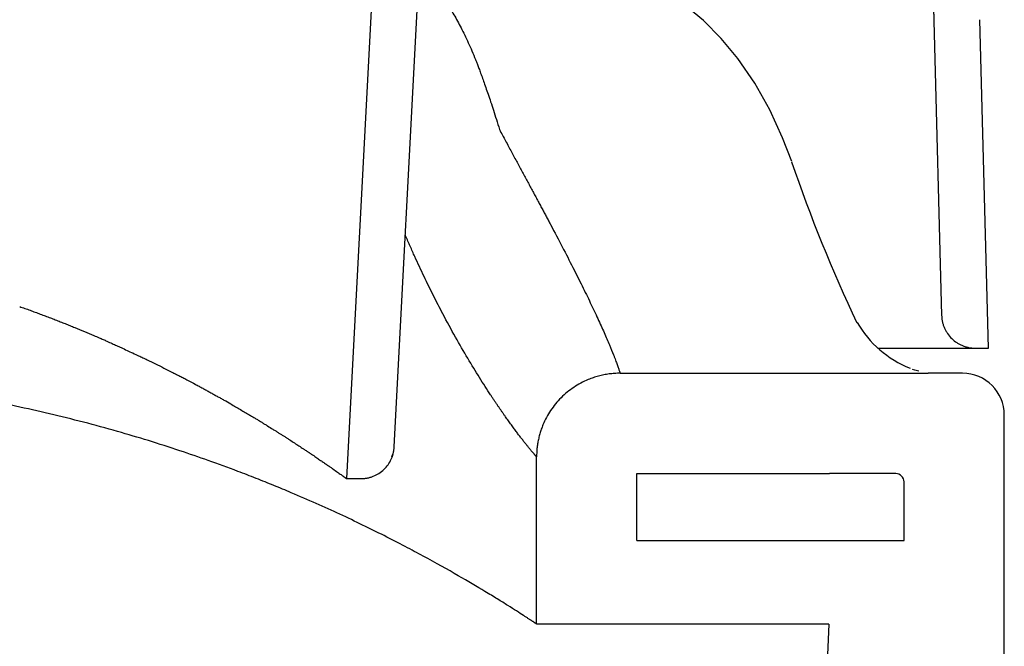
# Model space of a CAD drawing. Header units: millimetres. Extents: x 1038.064 to 1038.644, y 1038.256 to 1038.809.
# Tile 8 of 9: x 1038.526 to 1038.644, y 1038.672 to 1038.747. Entities that reach past the tile are written whole.
import ezdxf

# ---------------------------------------------------------------- set-up
doc = ezdxf.new("R2010")
doc.units = ezdxf.units.MM
doc.layers.add('SANINDUSA', color=3, linetype='Continuous')

msp = doc.modelspace()

# ---------------------------------------------------------------- linework, layer by layer
at = {"layer": 'SANINDUSA'}
for p, q in [((1038.568646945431, 1038.765359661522), (1038.564829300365, 1038.69251465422)), ((1038.570535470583, 1038.69630459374), (1038.573955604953, 1038.761564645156)), ((1038.63515463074, 1038.747275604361), (1038.636077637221, 1038.712032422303)), ((1038.641681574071, 1038.70813718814), (1038.640652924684, 1038.747419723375)), ((1038.640076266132, 1038.70813714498), (1038.641681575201, 1038.70813714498)), ((1038.59758015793, 1038.705121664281), (1038.63445290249, 1038.705121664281)), ((1038.638580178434, 1038.705121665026), (1038.63445290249, 1038.705121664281)), ((1038.643580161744, 1038.609219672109), (1038.643580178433, 1038.700121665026)), ((1038.570257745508, 1038.695178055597), (1038.570419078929, 1038.695531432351)), ((1038.587580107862, 1038.675121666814), (1038.587580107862, 1038.695121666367)), ((1038.59958013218, 1038.693121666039), (1038.622660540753, 1038.693121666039)), ((1038.59958013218, 1038.685121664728), (1038.59958013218, 1038.693121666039)), ((1038.630580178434, 1038.693121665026), (1038.622660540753, 1038.693121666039)), ((1038.564829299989, 1038.692514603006), (1038.56653934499, 1038.692513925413)), ((1038.63158019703, 1038.685121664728), (1038.631580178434, 1038.692121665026)), ((1038.622580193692, 1038.685121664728), (1038.63158019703, 1038.685121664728)), ((1038.622580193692, 1038.675121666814), (1038.587580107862, 1038.675121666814))]:
    msp.add_line(p, q, dxfattribs=at)
at = {"layer": 'SANINDUSA', "flags": 128}
for points in [[(1038.618123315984, 1038.730452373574), (1038.617042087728, 1038.733307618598), (1038.615504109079, 1038.736634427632), (1038.613706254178, 1038.739824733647), (1038.611663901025, 1038.742794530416), (1038.609673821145, 1038.745186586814), (1038.607554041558, 1038.747308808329), (1038.605314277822, 1038.74916373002), (1038.602738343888, 1038.750889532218), (1038.600225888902, 1038.752229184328), (1038.597420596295, 1038.753385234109), (1038.594532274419, 1038.754245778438), (1038.591572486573, 1038.754815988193), (1038.588547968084, 1038.755100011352), (1038.58702083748, 1038.755099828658)], [(1038.633335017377, 1038.705364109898), (1038.63284792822, 1038.705491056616), (1038.63260462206, 1038.705586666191)], [(1038.622580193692, 1038.675121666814), (1038.622148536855, 1038.665031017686), (1038.620865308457, 1038.654976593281), (1038.61874821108, 1038.645064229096), (1038.615814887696, 1038.63539977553), (1038.612066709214, 1038.626021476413), (1038.607527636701, 1038.616959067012), (1038.602249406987, 1038.608306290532), (1038.59628381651, 1038.60015690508), (1038.589626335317, 1038.592570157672), (1038.582319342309, 1038.585557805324), (1038.574477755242, 1038.579133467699), (1038.566216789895, 1038.573310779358), (1038.55658584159, 1038.567384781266), (1038.546634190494, 1038.561996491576), (1038.536407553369, 1038.557170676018), (1038.525928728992, 1038.552920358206), (1038.515222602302, 1038.549253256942), (1038.504338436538, 1038.546186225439), (1038.494759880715, 1038.54401599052), (1038.485088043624, 1038.542308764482)]]:
    msp.add_lwpolyline(points, dxfattribs=at)
at = {"layer": 'SANINDUSA'}
for centre, radius, start, end in [((1038.791039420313, 1038.789414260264), 0.1827147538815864, 198.8356541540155, 205.357207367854), ((1038.636936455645, 1038.717468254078), 0.01262651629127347, 209.7484799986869, 248.4071513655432), ((1038.638580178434, 1038.700121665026), 0.005, 0, 90), ((1038.630580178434, 1038.692121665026), 0.001000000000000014, 0, 90)]:
    msp.add_arc(centre, radius, start, end, dxfattribs=at)
for points, knots in [([(1038.573503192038, 1038.752932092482), (1038.573528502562, 1038.752913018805), (1038.573664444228, 1038.752809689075), (1038.573909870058, 1038.752614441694), (1038.57423703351, 1038.752334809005), (1038.574562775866, 1038.752036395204), (1038.574887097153, 1038.751718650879), (1038.575209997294, 1038.751381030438), (1038.575531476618, 1038.7510229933), (1038.575851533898, 1038.750644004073), (1038.576170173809, 1038.75024353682), (1038.576487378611, 1038.749821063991), (1038.576995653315, 1038.749104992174), (1038.577689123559, 1038.748019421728), (1038.57855493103, 1038.746453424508), (1038.579417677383, 1038.744667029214), (1038.580032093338, 1038.743227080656), (1038.580418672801, 1038.742252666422), (1038.580589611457, 1038.741810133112), (1038.580783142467, 1038.741297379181), (1038.580999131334, 1038.740711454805), (1038.581237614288, 1038.740049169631), (1038.581498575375, 1038.739307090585), (1038.581782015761, 1038.738481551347), (1038.582087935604, 1038.737568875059), (1038.582416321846, 1038.736564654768), (1038.582767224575, 1038.735467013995), (1038.583008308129, 1038.734689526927), (1038.583132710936, 1038.734288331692)], [0.3270584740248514, 0.3270584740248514, 0.3270584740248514, 0.3270584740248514, 0.3312138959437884, 0.349420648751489, 0.3678559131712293, 0.3865204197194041, 0.4054148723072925, 0.4245399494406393, 0.4438963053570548, 0.4634845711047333, 0.4833053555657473, 0.5033592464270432, 0.52364681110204, 0.5812522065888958, 0.6413381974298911, 0.7039152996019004, 0.768992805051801, 0.7805423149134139, 0.7939819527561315, 0.8093117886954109, 0.8265318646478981, 0.8456422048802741, 0.8666428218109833, 0.8895337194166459, 0.9143148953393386, 0.9409863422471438, 0.9695480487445, 1, 1, 1, 1]), ([(1038.634883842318, 1038.75032229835), (1038.634908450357, 1038.750153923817), (1038.634957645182, 1038.74981732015), (1038.635018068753, 1038.749310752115), (1038.63506870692, 1038.748803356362), (1038.635108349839, 1038.748294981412), (1038.635138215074, 1038.747785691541), (1038.635149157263, 1038.747445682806), (1038.635154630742, 1038.747275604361)], [0, 0, 0, 0, 0.1667856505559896, 0.3334272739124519, 0.4999971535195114, 0.6665676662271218, 0.8332111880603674, 1, 1, 1, 1]), ([(1038.583132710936, 1038.734288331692), (1038.583255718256, 1038.734058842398), (1038.583500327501, 1038.733602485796), (1038.58386217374, 1038.732928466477), (1038.584217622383, 1038.732267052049), (1038.584566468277, 1038.731618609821), (1038.584908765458, 1038.730982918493), (1038.585244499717, 1038.730359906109), (1038.585573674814, 1038.729749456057), (1038.585896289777, 1038.72915145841), (1038.586212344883, 1038.728565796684), (1038.58652184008, 1038.727992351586), (1038.586824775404, 1038.727431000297), (1038.587121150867, 1038.72688161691), (1038.587410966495, 1038.726344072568), (1038.58769422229, 1038.725818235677), (1038.587970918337, 1038.725303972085), (1038.588241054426, 1038.724801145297), (1038.588504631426, 1038.724309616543), (1038.588761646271, 1038.723829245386), (1038.58901211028, 1038.723359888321), (1038.589663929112, 1038.722134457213), (1038.590666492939, 1038.720228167), (1038.591927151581, 1038.717780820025), (1038.593047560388, 1038.715551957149), (1038.594048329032, 1038.713499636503), (1038.594927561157, 1038.711625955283), (1038.595687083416, 1038.709941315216), (1038.596314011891, 1038.708485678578), (1038.596693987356, 1038.707552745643), (1038.59691451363, 1038.706986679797), (1038.59703040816, 1038.706682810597), (1038.597135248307, 1038.706402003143), (1038.597229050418, 1038.706145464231), (1038.597311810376, 1038.705914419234), (1038.597383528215, 1038.705710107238), (1038.597444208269, 1038.705533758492), (1038.597493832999, 1038.705386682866), (1038.597532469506, 1038.705269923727), (1038.597559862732, 1038.705185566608), (1038.597576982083, 1038.705131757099), (1038.597579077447, 1038.705125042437), (1038.597580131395, 1038.705121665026)], [0, 0, 0, 0, 0.01352828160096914, 0.02690199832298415, 0.04012125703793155, 0.05318616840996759, 0.06609684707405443, 0.07885341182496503, 0.09145598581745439, 0.1039046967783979, 0.1161996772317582, 0.1283410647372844, 0.1403290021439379, 0.1521636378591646, 0.1638451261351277, 0.1753736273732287, 0.1867493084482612, 0.1979723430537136, 0.2090429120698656, 0.2199612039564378, 0.2307274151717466, 0.2413417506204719, 0.3050714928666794, 0.3675729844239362, 0.4288965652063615, 0.4890955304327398, 0.5521158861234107, 0.6153813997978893, 0.6789560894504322, 0.7429030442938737, 0.7628798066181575, 0.7831147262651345, 0.8036094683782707, 0.8243656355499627, 0.845384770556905, 0.8666683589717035, 0.8882178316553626, 0.9100345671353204, 0.9321198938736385, 0.9544750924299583, 0.97710139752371, 1, 1, 1, 1]), ([(1038.587580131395, 1038.695121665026), (1038.587579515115, 1038.695122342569), (1038.587578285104, 1038.695123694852), (1038.587568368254, 1038.695134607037), (1038.587552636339, 1038.695152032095), (1038.587530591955, 1038.695176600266), (1038.587502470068, 1038.69520814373), (1038.587468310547, 1038.695246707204), (1038.587428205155, 1038.695292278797), (1038.58738223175, 1038.695344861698), (1038.587330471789, 1038.695404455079), (1038.587273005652, 1038.695471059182), (1038.587209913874, 1038.695544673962), (1038.587141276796, 1038.695625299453), (1038.587067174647, 1038.695712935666), (1038.586987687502, 1038.69580758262), (1038.586902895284, 1038.695909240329), (1038.586812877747, 1038.696017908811), (1038.586717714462, 1038.69613358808), (1038.586617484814, 1038.696256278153), (1038.586512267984, 1038.696385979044), (1038.586402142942, 1038.696522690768), (1038.586287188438, 1038.69666641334), (1038.586167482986, 1038.696817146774), (1038.586043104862, 1038.696974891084), (1038.58591413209, 1038.697139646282), (1038.585780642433, 1038.697311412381), (1038.585642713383, 1038.697490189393), (1038.585500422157, 1038.697675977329), (1038.585353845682, 1038.697868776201), (1038.585203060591, 1038.698068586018), (1038.585048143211, 1038.698275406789), (1038.584889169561, 1038.698489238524), (1038.584726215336, 1038.698710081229), (1038.584559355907, 1038.698937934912), (1038.584388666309, 1038.699172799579), (1038.584214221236, 1038.699414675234), (1038.584036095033, 1038.699663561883), (1038.583854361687, 1038.699919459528), (1038.583669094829, 1038.700182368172), (1038.583480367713, 1038.700452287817), (1038.583288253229, 1038.700729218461), (1038.583092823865, 1038.701013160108), (1038.58289415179, 1038.701304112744), (1038.582692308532, 1038.70160207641), (1038.582487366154, 1038.701907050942), (1038.582279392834, 1038.70221903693), (1038.581716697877, 1038.703070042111), (1038.580758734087, 1038.704558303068), (1038.579347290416, 1038.706868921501), (1038.577872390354, 1038.709421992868), (1038.576675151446, 1038.711620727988), (1038.575790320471, 1038.713316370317), (1038.575229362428, 1038.714416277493), (1038.574668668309, 1038.715542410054), (1038.574109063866, 1038.71669475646), (1038.573551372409, 1038.717873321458), (1038.572996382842, 1038.71907809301), (1038.572444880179, 1038.720309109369), (1038.57206848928, 1038.721173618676), (1038.571875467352, 1038.721624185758), (1038.571863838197, 1038.721651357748)], [0, 0, 0, 0, 0.01170448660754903, 0.02336053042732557, 0.03496891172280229, 0.04653042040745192, 0.05804585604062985, 0.06951602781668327, 0.08094175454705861, 0.09232386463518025, 0.1036631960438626, 0.114960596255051, 0.1262169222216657, 0.1374330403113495, 0.1486098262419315, 0.1597481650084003, 0.1708489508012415, 0.1819130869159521, 0.1929414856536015, 0.2039350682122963, 0.21489476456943, 0.2258215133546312, 0.2367162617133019, 0.2475799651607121, 0.2584135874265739, 0.269218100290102, 0.2799944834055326, 0.2907437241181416, 0.3014668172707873, 0.3121647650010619, 0.3228385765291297, 0.3334892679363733, 0.3441178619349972, 0.3547253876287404, 0.3653128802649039, 0.375881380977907, 0.386431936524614, 0.3969655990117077, 0.4074834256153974, 0.4179864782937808, 0.428475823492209, 0.4389525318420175, 0.4494176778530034, 0.4598723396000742, 0.4703175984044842, 0.480754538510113, 0.4911842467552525, 0.5016078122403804, 0.5641804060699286, 0.6264269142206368, 0.6885903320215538, 0.7509146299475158, 0.7736538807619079, 0.7963393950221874, 0.8189826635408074, 0.8415952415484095, 0.8641887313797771, 0.8867747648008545, 0.9093649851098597, 0.9319710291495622, 0.9334208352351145, 0.9334208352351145, 0.9334208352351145, 0.9334208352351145]), ([(1038.525689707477, 1038.713103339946), (1038.525897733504, 1038.713030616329), (1038.526313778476, 1038.712885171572), (1038.526930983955, 1038.712659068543), (1038.527544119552, 1038.7124307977), (1038.528153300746, 1038.712201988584), (1038.528556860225, 1038.712052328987), (1038.528758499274, 1038.711977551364)], [0, 0, 0, 0, 0.2000020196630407, 0.3999972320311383, 0.5999944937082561, 0.8001366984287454, 1, 1, 1, 1]), ([(1038.528758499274, 1038.711977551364), (1038.528958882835, 1038.711903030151), (1038.529359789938, 1038.711753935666), (1038.529954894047, 1038.711524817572), (1038.53054579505, 1038.711292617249), (1038.531132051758, 1038.711057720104), (1038.531713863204, 1038.71082104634), (1038.532483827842, 1038.710504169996), (1038.533436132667, 1038.710107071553), (1038.534185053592, 1038.709795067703), (1038.534559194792, 1038.709639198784)], [0, 0, 0, 0, 0.09989445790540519, 0.1998586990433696, 0.2998728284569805, 0.3999156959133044, 0.4999651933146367, 0.5999985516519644, 0.8001697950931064, 1, 1, 1, 1]), ([(1038.636077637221, 1038.712032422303), (1038.636080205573, 1038.711967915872), (1038.636085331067, 1038.711839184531), (1038.636104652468, 1038.711647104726), (1038.636132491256, 1038.711456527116), (1038.636182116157, 1038.711204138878), (1038.636266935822, 1038.710893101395), (1038.636404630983, 1038.710532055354), (1038.636576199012, 1038.710186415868), (1038.636848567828, 1038.709749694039), (1038.637265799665, 1038.709256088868), (1038.637770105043, 1038.708850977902), (1038.638213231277, 1038.708589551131), (1038.638563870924, 1038.708426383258), (1038.638928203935, 1038.708297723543), (1038.639303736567, 1038.70820583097), (1038.639687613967, 1038.708147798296), (1038.639946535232, 1038.708140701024), (1038.640076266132, 1038.70813714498)], [0, 0, 0, 0, 0.03135649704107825, 0.06257614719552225, 0.09373076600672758, 0.1248926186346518, 0.1874932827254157, 0.2500836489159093, 0.3123264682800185, 0.3746514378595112, 0.4998020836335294, 0.6242503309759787, 0.6868740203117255, 0.749414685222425, 0.8118355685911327, 0.8742656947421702, 0.9370016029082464, 1, 1, 1, 1]), ([(1038.534559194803, 1038.70963919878), (1038.534772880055, 1038.70954999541), (1038.535145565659, 1038.709394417), (1038.535670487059, 1038.70916652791), (1038.536191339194, 1038.708934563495), (1038.536735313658, 1038.708693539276), (1038.537300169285, 1038.708437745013), (1038.537896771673, 1038.708162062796), (1038.538539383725, 1038.70786530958), (1038.539237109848, 1038.707541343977), (1038.539692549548, 1038.707331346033), (1038.539925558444, 1038.707223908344)], [0, 0, 0, 0, 0.1146248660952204, 0.1999157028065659, 0.2852584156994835, 0.399996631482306, 0.4999844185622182, 0.5999993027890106, 0.7355975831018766, 0.8647282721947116, 1, 1, 1, 1]), ([(1038.53992555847, 1038.707223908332), (1038.540098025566, 1038.707143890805), (1038.540443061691, 1038.706983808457), (1038.54112411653, 1038.706659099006), (1038.54196266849, 1038.706246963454), (1038.542949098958, 1038.705750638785), (1038.543739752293, 1038.705346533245), (1038.544377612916, 1038.705025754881), (1038.544692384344, 1038.704865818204), (1038.544864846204, 1038.704778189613)], [0, 0, 0, 0, 0.09996987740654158, 0.19999884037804, 0.4000050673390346, 0.6000009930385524, 0.8000011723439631, 0.8904215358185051, 1, 1, 1, 1]), ([(1038.544864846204, 1038.704778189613), (1038.545021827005, 1038.704698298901), (1038.545335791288, 1038.704538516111), (1038.545953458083, 1038.704211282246), (1038.546561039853, 1038.703881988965), (1038.547160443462, 1038.703566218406), (1038.547604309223, 1038.703330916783), (1038.548041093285, 1038.703089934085), (1038.548400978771, 1038.702889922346), (1038.54868609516, 1038.702729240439), (1038.548899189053, 1038.702611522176), (1038.549111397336, 1038.702495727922), (1038.549251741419, 1038.702418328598), (1038.549321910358, 1038.702379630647)], [0, 0, 0, 0, 0.1002058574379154, 0.200413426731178, 0.4008262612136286, 0.5010310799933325, 0.6008238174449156, 0.7006196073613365, 0.8004158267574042, 0.8503462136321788, 0.9002095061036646, 0.9501069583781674, 1, 1, 1, 1]), ([(1038.597580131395, 1038.705121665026), (1038.597469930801, 1038.705120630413), (1038.597250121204, 1038.705118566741), (1038.596921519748, 1038.705102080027), (1038.596595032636, 1038.705075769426), (1038.596270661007, 1038.705038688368), (1038.595948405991, 1038.704991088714), (1038.595628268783, 1038.704932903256), (1038.595310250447, 1038.704864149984), (1038.594994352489, 1038.704784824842), (1038.594680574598, 1038.704694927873), (1038.594368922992, 1038.704594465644), (1038.594059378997, 1038.704483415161), (1038.593247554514, 1038.704162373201), (1038.591986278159, 1038.703493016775), (1038.590465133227, 1038.702237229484), (1038.589208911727, 1038.700715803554), (1038.588502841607, 1038.699385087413), (1038.588135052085, 1038.698423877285), (1038.587963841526, 1038.697888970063), (1038.587823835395, 1038.697347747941), (1038.587714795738, 1038.696800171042), (1038.587637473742, 1038.69624627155), (1038.58758910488, 1038.695686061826), (1038.587583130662, 1038.695310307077), (1038.587580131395, 1038.695121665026)], [0, 0, 0, 0, 0.02106174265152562, 0.04201041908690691, 0.06286800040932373, 0.08365674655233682, 0.1043991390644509, 0.1251178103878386, 0.1458354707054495, 0.166574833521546, 0.1873585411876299, 0.2082090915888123, 0.2291487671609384, 0.2501995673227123, 0.3750685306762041, 0.5000098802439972, 0.6248788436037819, 0.7498201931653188, 0.7858179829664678, 0.8215407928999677, 0.8571011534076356, 0.8926131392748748, 0.9281912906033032, 0.9639495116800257, 1, 1, 1, 1]), ([(1038.587580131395, 1038.675121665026), (1038.587579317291, 1038.675122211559), (1038.587577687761, 1038.675123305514), (1038.587564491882, 1038.675132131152), (1038.587543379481, 1038.675146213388), (1038.587513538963, 1038.675166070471), (1038.587475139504, 1038.675191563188), (1038.587428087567, 1038.675222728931), (1038.587372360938, 1038.675259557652), (1038.587307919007, 1038.675302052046), (1038.587234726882, 1038.675350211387), (1038.587152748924, 1038.675404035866), (1038.587061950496, 1038.675463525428), (1038.586962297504, 1038.675528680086), (1038.58685375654, 1038.675599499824), (1038.586736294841, 1038.675675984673), (1038.586609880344, 1038.67575813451), (1038.586474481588, 1038.675845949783), (1038.586330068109, 1038.675939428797), (1038.586176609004, 1038.676038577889), (1038.585824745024, 1038.676265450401), (1038.585195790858, 1038.676669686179), (1038.584153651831, 1038.677330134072), (1038.582897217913, 1038.67811176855), (1038.581018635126, 1038.679256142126), (1038.578198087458, 1038.680927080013), (1038.574873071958, 1038.682788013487), (1038.571797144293, 1038.684428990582), (1038.56857605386, 1038.686085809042), (1038.5650122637, 1038.687818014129), (1038.561204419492, 1038.689541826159), (1038.558547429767, 1038.690693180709), (1038.556133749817, 1038.691697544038), (1038.554005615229, 1038.692547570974), (1038.551403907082, 1038.693549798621), (1038.548376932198, 1038.694659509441), (1038.544804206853, 1038.695887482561), (1038.541184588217, 1038.697047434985), (1038.537333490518, 1038.698191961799), (1038.533380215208, 1038.699271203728), (1038.529308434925, 1038.70028206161), (1038.525270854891, 1038.70118760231), (1038.521979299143, 1038.701847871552), (1038.519446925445, 1038.702311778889), (1038.517663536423, 1038.702619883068), (1038.515877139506, 1038.702910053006), (1038.514088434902, 1038.703182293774), (1038.512298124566, 1038.703436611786), (1038.510506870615, 1038.703672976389), (1038.508715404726, 1038.703891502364), (1038.506924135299, 1038.704091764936), (1038.50513459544, 1038.704275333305), (1038.503936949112, 1038.704383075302), (1038.503340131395, 1038.704436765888)], [0, 0, 0, 0, 0.006467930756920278, 0.01294636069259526, 0.01943549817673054, 0.02593555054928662, 0.03244672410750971, 0.03896922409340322, 0.04550325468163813, 0.05204901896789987, 0.05860671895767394, 0.06517655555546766, 0.0717587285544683, 0.0783534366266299, 0.08496087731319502, 0.09158124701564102, 0.09821474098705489, 0.1048615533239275, 0.1115218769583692, 0.1181959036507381, 0.1248838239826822, 0.1549584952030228, 0.1858380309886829, 0.2175374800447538, 0.2500707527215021, 0.3096120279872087, 0.3748428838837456, 0.4047911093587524, 0.4375026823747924, 0.5001329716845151, 0.5312589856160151, 0.5623924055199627, 0.5831921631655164, 0.6039394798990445, 0.6246345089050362, 0.6572315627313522, 0.6872233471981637, 0.7193429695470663, 0.7498976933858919, 0.7826341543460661, 0.8142810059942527, 0.8448452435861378, 0.8743346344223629, 0.8872918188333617, 0.9001598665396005, 0.9129396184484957, 0.9256319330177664, 0.9382376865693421, 0.9507577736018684, 0.9631931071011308, 0.9755446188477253, 0.9878132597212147, 1, 1, 1, 1]), ([(1038.549321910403, 1038.702379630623), (1038.549461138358, 1038.702302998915), (1038.549739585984, 1038.702149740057), (1038.55028781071, 1038.701844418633), (1038.551093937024, 1038.701378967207), (1038.552133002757, 1038.700764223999), (1038.553008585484, 1038.700250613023), (1038.553617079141, 1038.699896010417), (1038.553976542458, 1038.699680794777), (1038.554330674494, 1038.699467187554), (1038.554678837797, 1038.699251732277), (1038.55502151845, 1038.699037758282), (1038.555471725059, 1038.698758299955), (1038.555910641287, 1038.69848155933), (1038.556340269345, 1038.698216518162), (1038.556550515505, 1038.698086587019), (1038.556655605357, 1038.698021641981)], [0, 0, 0, 0, 0.04998669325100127, 0.09997041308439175, 0.199944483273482, 0.3500818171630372, 0.4998515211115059, 0.5498587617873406, 0.5998818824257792, 0.6498890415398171, 0.6999148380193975, 0.7499482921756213, 0.7999455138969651, 0.8999712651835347, 0.9500014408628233, 1, 1, 1, 1]), ([(1038.556655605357, 1038.698021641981), (1038.556760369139, 1038.697956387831), (1038.5569698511, 1038.697825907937), (1038.55727707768, 1038.697634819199), (1038.557578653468, 1038.69744355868), (1038.557972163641, 1038.697186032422), (1038.558450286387, 1038.696873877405), (1038.558908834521, 1038.696571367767), (1038.559265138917, 1038.696340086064), (1038.55943847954, 1038.696228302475), (1038.55952512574, 1038.696172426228)], [0, 0, 0, 0, 0.1000243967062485, 0.20000525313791, 0.2999824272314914, 0.4000095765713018, 0.6000045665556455, 0.7999943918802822, 0.9000250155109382, 0.9999999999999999, 0.9999999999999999, 0.9999999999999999, 0.9999999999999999]), ([(1038.559525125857, 1038.696172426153), (1038.559568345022, 1038.696144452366), (1038.559654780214, 1038.696088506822), (1038.55980345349, 1038.695988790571), (1038.559971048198, 1038.695874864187), (1038.560094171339, 1038.695794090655), (1038.560155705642, 1038.695753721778)], [0, 0, 0, 0, 0.2000150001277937, 0.4000154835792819, 0.7001406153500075, 1, 1, 1, 1]), ([(1038.560155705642, 1038.695753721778), (1038.560188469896, 1038.695732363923), (1038.560254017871, 1038.695689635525), (1038.560367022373, 1038.695613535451), (1038.560494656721, 1038.695526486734), (1038.560588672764, 1038.695464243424), (1038.560635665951, 1038.695433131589)], [0, 0, 0, 0, 0.1999461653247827, 0.4000111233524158, 0.7001002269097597, 1, 1, 1, 1]), ([(1038.560635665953, 1038.695433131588), (1038.560720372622, 1038.695377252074), (1038.560889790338, 1038.69526549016), (1038.561133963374, 1038.695098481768), (1038.561370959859, 1038.694935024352), (1038.561600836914, 1038.694776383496), (1038.561747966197, 1038.694677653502), (1038.561821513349, 1038.694628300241)], [0, 0, 0, 0, 0.199996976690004, 0.4000042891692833, 0.6000100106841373, 0.8000525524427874, 1, 1, 1, 1]), ([(1038.566539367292, 1038.692513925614), (1038.566603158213, 1038.692514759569), (1038.566730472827, 1038.692516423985), (1038.566920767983, 1038.692530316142), (1038.567109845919, 1038.692552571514), (1038.567359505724, 1038.692594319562), (1038.567667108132, 1038.692668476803), (1038.568145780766, 1038.692833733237), (1038.568710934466, 1038.693124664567), (1038.569311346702, 1038.693595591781), (1038.569812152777, 1038.694169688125), (1038.570132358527, 1038.69471947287), (1038.570322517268, 1038.695188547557), (1038.570430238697, 1038.695553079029), (1038.570505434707, 1038.695925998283), (1038.570525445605, 1038.696178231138), (1038.570535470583, 1038.69630459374)], [0, 0, 0, 0, 0.03152148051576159, 0.06291091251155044, 0.09423890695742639, 0.1255764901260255, 0.1879624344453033, 0.2503396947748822, 0.3755251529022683, 0.5000188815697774, 0.6252629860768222, 0.7497942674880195, 0.8124184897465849, 0.8750519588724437, 0.9374040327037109, 1, 1, 1, 1]), ([(1038.561821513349, 1038.694628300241), (1038.561886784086, 1038.694584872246), (1038.562017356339, 1038.694497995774), (1038.562267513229, 1038.694326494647), (1038.562565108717, 1038.694119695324), (1038.562896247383, 1038.693885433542), (1038.563303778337, 1038.693596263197), (1038.563660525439, 1038.693353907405), (1038.563964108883, 1038.693137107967), (1038.564165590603, 1038.69299131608), (1038.564311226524, 1038.692885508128), (1038.56441525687, 1038.692811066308), (1038.56446170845, 1038.692778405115), (1038.564484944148, 1038.692762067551)], [0, 0, 0, 0, 0.05000123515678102, 0.1000260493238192, 0.2000251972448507, 0.3000828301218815, 0.4001058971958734, 0.6000983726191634, 0.7000756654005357, 0.7999780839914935, 0.9000224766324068, 0.9499899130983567, 1, 1, 1, 1]), ([(1038.564484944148, 1038.692762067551), (1038.564506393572, 1038.692747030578), (1038.564551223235, 1038.692715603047), (1038.564608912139, 1038.692674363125), (1038.564656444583, 1038.692639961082), (1038.564693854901, 1038.692612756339), (1038.564734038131, 1038.69258293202), (1038.564775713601, 1038.692552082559), (1038.564796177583, 1038.692537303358), (1038.564806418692, 1038.692529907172)], [0, 0, 0, 0, 0.129354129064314, 0.2703523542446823, 0.4000052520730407, 0.4999594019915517, 0.6000017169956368, 0.7998226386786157, 1, 1, 1, 1]), ([(1038.564806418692, 1038.692529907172), (1038.564811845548, 1038.692526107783), (1038.56481998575, 1038.692520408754), (1038.564825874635, 1038.692516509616), (1038.564828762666, 1038.692514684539), (1038.564829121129, 1038.692514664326), (1038.564829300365, 1038.69251465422)], [0, 0, 0, 0, 0.3999978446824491, 0.5999909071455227, 0.7999904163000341, 1, 1, 1, 1]), ([(1038.59958013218, 1038.685121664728), (1038.6071862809, 1038.685121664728), (1038.614852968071, 1038.685121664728), (1038.622519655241, 1038.685121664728), (1038.622580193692, 1038.685121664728)], [0, 0, 0, 0, 0.9921037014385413, 1, 1, 1, 1])]:
    msp.add_open_spline(points, degree=3, knots=knots, dxfattribs=at)
for points in [[(1038.628430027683, 1038.70813714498), (1038.628558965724, 1038.70813714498), (1038.628686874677, 1038.70813714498), (1038.628813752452, 1038.70813714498)], [(1038.628813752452, 1038.70813714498), (1038.629380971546, 1038.70813714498), (1038.629927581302, 1038.70813714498), (1038.630453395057, 1038.70813714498)], [(1038.630453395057, 1038.70813714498), (1038.63203028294, 1038.70813714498), (1038.633420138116, 1038.70813714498), (1038.634617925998, 1038.70813714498)], [(1038.634617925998, 1038.70813714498), (1038.6382114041, 1038.70813714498), (1038.64007616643, 1038.70813714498), (1038.640076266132, 1038.70813714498)]]:
    msp.add_open_spline(points, degree=3, dxfattribs=at)

doc.saveas('drawing.dxf')
